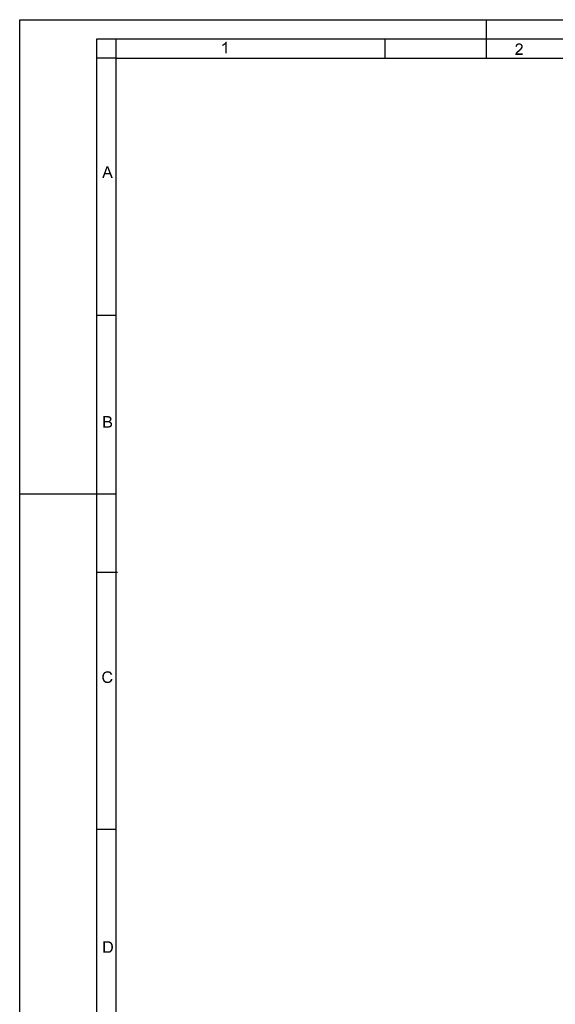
# Paper-space layout '61767N-2-A-2_1_2' of a CAD drawing. Header units: millimetres. Extents: x 0 to 594, y 1 to 420.
# Tile 2 of 83: x 0 to 139, y 165 to 420. Entities that reach past the tile are written whole.
import ezdxf

# ---------------------------------------------------------------- set-up
doc = ezdxf.new("R2010")
doc.units = ezdxf.units.MM
doc.header["$LTSCALE"] = 32.67
doc.layers.add('61767N-2-A-2_DXF_FORMAT', color=7, linetype='CONTINUOUS')

psp = doc.layouts.new('61767N-2-A-2_1_2')

# ---------------------------------------------------------------- linework, layer by layer
at = {"layer": '61767N-2-A-2_DXF_FORMAT', "color": 2, "linetype": 'Continuous'}
for p, q in [((0, 0.5605), (0, 420)), ((0, 420), (594, 420)), ((121, 420), (121, 410)), ((20, 5), (20, 415)), ((20, 415), (589, 415)), ((25, 410), (25, 414.9982)), ((94.875, 410.0061), (94.875, 415)), ((24.9898, 409.9932), (19.9898, 409.9932)), ((20, 343.35), (24.9898, 343.35)), ((0, 297), (25, 297)), ((20, 276.68), (25.341, 276.68)), ((20, 210.01), (24.7476, 210.01))]:
    psp.add_line(p, q, dxfattribs=at)
at = {"layer": '61767N-2-A-2_DXF_FORMAT', "color": 7, "linetype": 'Continuous'}
for p, q in [((25, 10), (25, 410)), ((25, 410), (584, 410))]:
    psp.add_line(p, q, dxfattribs=at)
at = {"layer": '61767N-2-A-2_DXF_FORMAT', "color": 2, "linetype": 'Continuous'}
for points in [[(52.873, 413.6672), (52.9841, 413.756), (53.6952, 414.2672)], [(53.3174, 413.6005), (52.873, 413.6672), (53.6952, 414.2672)], [(52.9841, 413.756), (53.1174, 413.8672), (53.6952, 414.2672)], [(53.1174, 413.8672), (53.2286, 413.956), (53.6952, 414.2672)], [(53.2286, 413.956), (53.3174, 414.0672), (53.6952, 414.2672)], [(53.3174, 414.0672), (53.3841, 414.156), (53.6952, 414.2672)], [(53.3174, 411.2672), (53.3174, 413.6005), (53.6952, 414.2672)], [(53.3174, 411.2672), (53.6952, 414.2672), (53.6952, 411.2672)], [(53.6952, 414.2672), (53.3841, 414.156), (53.4508, 414.2672)], [(130.1296, 413.7307), (128.9296, 413.6418), (129.0629, 413.7307)], [(128.9296, 413.6418), (130.1296, 413.7307), (130.2629, 413.6196)], [(129.974, 413.7973), (129.0629, 413.7307), (129.2184, 413.7973)], [(129.0629, 413.7307), (129.974, 413.7973), (130.1296, 413.7307)], [(129.7962, 413.8418), (129.2184, 413.7973), (129.3962, 413.8418)], [(129.2184, 413.7973), (129.7962, 413.8418), (129.974, 413.7973)], [(129.3962, 413.8418), (129.5962, 413.864), (129.7962, 413.8418)], [(52.5841, 413.5116), (52.7174, 413.5783), (53.3174, 413.6005)], [(52.5841, 413.5116), (53.3174, 413.6005), (53.1619, 413.4672)], [(53.1619, 413.4672), (52.5841, 413.156), (52.5841, 413.5116)], [(53.1619, 413.4672), (52.9619, 413.3338), (52.5841, 413.156)], [(52.9619, 413.3338), (52.7619, 413.2227), (52.5841, 413.156)], [(53.3174, 413.6005), (52.7174, 413.5783), (52.873, 413.6672)], [(128.5962, 410.9973), (128.6184, 411.1084), (130.5518, 411.2418)], [(128.5962, 410.864), (128.5962, 410.9973), (130.5518, 411.2418)], [(128.5962, 410.864), (130.5518, 411.2418), (130.5518, 410.864)], [(129.1518, 411.3307), (129.0851, 411.2418), (128.6184, 411.1084)], [(129.1518, 411.3307), (128.6184, 411.1084), (128.7073, 411.3307)], [(129.0851, 411.2418), (130.5518, 411.2418), (128.6184, 411.1084)], [(129.0184, 413.0862), (128.6407, 412.9973), (128.6629, 413.1751)], [(128.6407, 412.9973), (129.0184, 413.0862), (129.0184, 412.9529)], [(129.1073, 413.2862), (128.6629, 413.1751), (128.7296, 413.3529)], [(129.1073, 413.2862), (129.0407, 413.1973), (128.6629, 413.1751)], [(128.6629, 413.1751), (129.0407, 413.1973), (129.0184, 413.0862)], [(129.3073, 411.4862), (128.7073, 411.3307), (128.8407, 411.5307)], [(129.3073, 411.4862), (129.2407, 411.4196), (128.7073, 411.3307)], [(128.7073, 411.3307), (129.2407, 411.4196), (129.1518, 411.3307)], [(129.3518, 413.5084), (129.2407, 413.4418), (128.7296, 413.3529)], [(129.3518, 413.5084), (128.7296, 413.3529), (128.8184, 413.5084)], [(129.2407, 413.4418), (129.174, 413.3751), (128.7296, 413.3529)], [(128.7296, 413.3529), (129.174, 413.3751), (129.1073, 413.2862)], [(130.2629, 413.6196), (128.8184, 413.5084), (128.9296, 413.6418)], [(130.2629, 413.6196), (129.5962, 413.5529), (128.8184, 413.5084)], [(129.5962, 413.5529), (129.4629, 413.5307), (128.8184, 413.5084)], [(128.8184, 413.5084), (129.4629, 413.5307), (129.3518, 413.5084)], [(129.3962, 411.5751), (128.8407, 411.5307), (128.9296, 411.6196)], [(128.8407, 411.5307), (129.3962, 411.5751), (129.3073, 411.4862)], [(129.5296, 411.664), (128.9296, 411.6196), (129.0407, 411.7307)], [(128.9296, 411.6196), (129.5296, 411.664), (129.3962, 411.5751)], [(129.6629, 411.7973), (129.0407, 411.7307), (129.174, 411.864)], [(129.0407, 411.7307), (129.6629, 411.7973), (129.5296, 411.664)], [(129.8407, 411.9529), (129.174, 411.864), (129.3073, 411.9751)], [(129.174, 411.864), (129.8407, 411.9529), (129.6629, 411.7973)], [(129.9962, 412.0862), (129.3073, 411.9751), (129.4407, 412.0862)], [(129.3073, 411.9751), (129.9962, 412.0862), (129.8407, 411.9529)], [(129.4407, 412.0862), (129.5296, 412.1751), (130.1296, 412.2196)], [(129.4407, 412.0862), (130.1296, 412.2196), (129.9962, 412.0862)], [(130.1296, 412.2196), (129.5296, 412.1751), (129.6407, 412.264)], [(129.7073, 413.5307), (129.5962, 413.5529), (130.2629, 413.6196)], [(130.2184, 412.3084), (129.6407, 412.264), (129.7296, 412.3529)], [(129.6407, 412.264), (130.2184, 412.3084), (130.1296, 412.2196)], [(129.8184, 413.5084), (129.7073, 413.5307), (130.2629, 413.6196)], [(130.2851, 412.4196), (129.7296, 412.3529), (129.7962, 412.4196)], [(129.7296, 412.3529), (130.2851, 412.4196), (130.2184, 412.3084)], [(129.7962, 412.4196), (129.8629, 412.4862), (130.3518, 412.5084)], [(129.7962, 412.4196), (130.3518, 412.5084), (130.2851, 412.4196)], [(129.8184, 413.5084), (130.2629, 413.6196), (130.374, 413.4862)], [(130.374, 413.4862), (129.9073, 413.464), (129.8184, 413.5084)], [(130.3518, 412.5084), (129.8629, 412.4862), (129.9296, 412.5529)], [(129.9962, 413.3973), (129.9073, 413.464), (130.374, 413.4862)], [(130.4184, 412.5973), (129.9296, 412.5529), (129.974, 412.6196)], [(129.9296, 412.5529), (130.4184, 412.5973), (130.3518, 412.5084)], [(130.4407, 412.6862), (129.974, 412.6196), (130.0407, 412.7307)], [(129.974, 412.6196), (130.4407, 412.6862), (130.4184, 412.5973)], [(129.9962, 413.3973), (130.374, 413.4862), (130.4629, 413.3529)], [(130.4629, 413.3529), (130.0629, 413.3307), (129.9962, 413.3973)], [(130.0407, 412.7307), (130.1073, 412.8418), (130.5073, 412.864)], [(130.0407, 412.7307), (130.5073, 412.864), (130.4407, 412.6862)], [(130.1073, 413.2418), (130.0629, 413.3307), (130.4629, 413.3529)], [(130.1073, 413.2418), (130.4629, 413.3529), (130.5073, 413.1973)], [(130.5073, 413.1973), (130.1296, 413.1529), (130.1073, 413.2418)], [(130.5073, 412.864), (130.1073, 412.8418), (130.1296, 412.9307)], [(130.1518, 413.0418), (130.1296, 413.1529), (130.5073, 413.1973)], [(130.5296, 413.0196), (130.1296, 412.9307), (130.1518, 413.0418)], [(130.1296, 412.9307), (130.5296, 413.0196), (130.5073, 412.864)], [(130.1518, 413.0418), (130.5073, 413.1973), (130.5296, 413.0196)], [(22.7488, 381.6244), (21.4154, 378.9355), (22.5266, 381.9355)], [(22.7488, 381.6244), (22.6599, 381.3133), (21.4154, 378.9355)], [(22.6599, 381.3133), (22.571, 381.0244), (21.4154, 378.9355)], [(22.571, 381.0244), (22.2599, 380.2022), (21.4154, 378.9355)], [(22.5266, 381.9355), (22.971, 381.9355), (22.7488, 381.6244)], [(22.7932, 381.4911), (22.7488, 381.6244), (22.971, 381.9355)], [(22.8599, 381.3355), (22.7932, 381.4911), (22.971, 381.9355)], [(22.9043, 381.1577), (22.8599, 381.3355), (22.971, 381.9355)], [(22.971, 380.98), (22.9043, 381.1577), (22.971, 381.9355)], [(23.2821, 380.2022), (22.971, 380.98), (22.971, 381.9355)], [(23.3932, 379.8688), (23.2821, 380.2022), (22.971, 381.9355)], [(23.7488, 378.9355), (23.3932, 379.8688), (22.971, 381.9355)], [(23.7488, 378.9355), (22.971, 381.9355), (24.171, 378.9355)], [(22.2599, 380.2022), (22.1488, 379.8688), (21.4154, 378.9355)], [(21.4154, 378.9355), (22.1488, 379.8688), (21.8377, 378.9355)], [(22.2599, 380.2022), (23.2821, 380.2022), (22.1488, 379.8688)], [(23.3932, 379.8688), (22.1488, 379.8688), (23.2821, 380.2022)], [(21.7266, 317.195), (22.8377, 317.195), (22.1266, 316.8394)], [(22.1266, 316.8394), (21.7266, 314.195), (21.7266, 317.195)], [(22.1266, 316.8394), (22.1266, 315.9283), (21.7266, 314.195)], [(22.8377, 317.195), (22.9932, 317.1727), (22.1266, 316.8394)], [(22.9932, 317.1727), (23.1488, 317.1505), (22.1266, 316.8394)], [(23.1488, 317.1505), (23.2821, 317.1283), (22.1266, 316.8394)], [(23.2821, 317.1283), (23.3932, 317.0838), (22.1266, 316.8394)], [(23.3932, 317.0838), (23.4821, 317.0394), (22.1266, 316.8394)], [(23.4821, 317.0394), (23.571, 316.9727), (22.1266, 316.8394)], [(23.571, 316.9727), (23.6377, 316.9061), (22.1266, 316.8394)], [(22.7043, 316.8394), (22.1266, 316.8394), (23.6377, 316.9061)], [(22.8599, 316.8172), (22.7043, 316.8394), (23.6377, 316.9061)], [(22.971, 316.8172), (22.8599, 316.8172), (23.6377, 316.9061)], [(22.971, 316.8172), (23.6377, 316.9061), (23.7043, 316.8172)], [(23.7043, 316.8172), (23.0821, 316.795), (22.971, 316.8172)], [(23.1488, 316.795), (23.0821, 316.795), (23.7043, 316.8172)], [(23.2154, 316.7505), (23.1488, 316.795), (23.7043, 316.8172)], [(23.2599, 316.7283), (23.2154, 316.7505), (23.7043, 316.8172)], [(23.2599, 316.7283), (23.7043, 316.8172), (23.771, 316.7283)], [(23.771, 316.7283), (23.3266, 316.6838), (23.2599, 316.7283)], [(23.3488, 316.6394), (23.3266, 316.6838), (23.771, 316.7283)], [(23.3488, 316.6394), (23.771, 316.7283), (23.7932, 316.6172)], [(22.1266, 315.9283), (22.1266, 315.5727), (21.7266, 314.195)], [(22.1266, 315.5727), (22.1266, 314.5505), (21.7266, 314.195)], [(23.1488, 314.5505), (23.7932, 314.5061), (21.7266, 314.195)], [(23.0821, 314.5505), (23.1488, 314.5505), (21.7266, 314.195)], [(23.0377, 314.5505), (23.0821, 314.5505), (21.7266, 314.195)], [(22.9488, 314.5505), (23.0377, 314.5505), (21.7266, 314.195)], [(22.8599, 314.5505), (22.9488, 314.5505), (21.7266, 314.195)], [(22.1266, 314.5505), (22.8599, 314.5505), (21.7266, 314.195)], [(23.7932, 314.5061), (23.7266, 314.4394), (21.7266, 314.195)], [(23.7266, 314.4394), (23.6821, 314.3727), (21.7266, 314.195)], [(23.6821, 314.3727), (23.5932, 314.3283), (21.7266, 314.195)], [(23.5932, 314.3283), (23.5266, 314.3061), (21.7266, 314.195)], [(23.5266, 314.3061), (23.4377, 314.2616), (21.7266, 314.195)], [(23.4377, 314.2616), (23.3488, 314.2394), (21.7266, 314.195)], [(23.3488, 314.2394), (23.2377, 314.2172), (21.7266, 314.195)], [(22.8599, 314.195), (21.7266, 314.195), (23.2377, 314.2172)], [(23.0599, 315.9283), (23.5932, 315.9061), (22.1266, 315.5727)], [(22.971, 315.9283), (23.0599, 315.9283), (22.1266, 315.5727)], [(22.8821, 315.9283), (22.971, 315.9283), (22.1266, 315.5727)], [(22.7488, 315.9283), (22.8821, 315.9283), (22.1266, 315.5727)], [(22.1266, 315.9283), (22.7488, 315.9283), (22.1266, 315.5727)], [(23.5932, 315.9061), (23.5043, 315.8394), (22.1266, 315.5727)], [(23.5043, 315.8394), (23.3932, 315.795), (22.1266, 315.5727)], [(23.3932, 315.795), (23.5266, 315.7283), (22.1266, 315.5727)], [(23.5266, 315.7283), (23.6377, 315.6838), (22.1266, 315.5727)], [(23.6377, 315.6838), (23.7488, 315.595), (22.1266, 315.5727)], [(22.7932, 315.5727), (22.1266, 315.5727), (23.7488, 315.595)], [(22.9266, 315.5505), (22.7932, 315.5727), (23.7488, 315.595)], [(22.9932, 314.195), (22.8599, 314.195), (23.2377, 314.2172)], [(23.0377, 315.5505), (22.9266, 315.5505), (23.7488, 315.595)], [(22.9932, 314.195), (23.2377, 314.2172), (23.1266, 314.195)], [(23.1488, 315.5283), (23.0377, 315.5505), (23.7488, 315.595)], [(23.0599, 315.9283), (23.1266, 315.9505), (23.6599, 315.9727)], [(23.0599, 315.9283), (23.6599, 315.9727), (23.5932, 315.9061)], [(23.6599, 315.9727), (23.1266, 315.9505), (23.1932, 315.9727)], [(23.2377, 315.5061), (23.1488, 315.5283), (23.7488, 315.595)], [(23.8377, 314.5727), (23.1488, 314.5505), (23.2599, 314.595)], [(23.1488, 314.5505), (23.8377, 314.5727), (23.7932, 314.5061)], [(23.1932, 315.9727), (23.2599, 316.0172), (23.7266, 316.0616)], [(23.1932, 315.9727), (23.7266, 316.0616), (23.6599, 315.9727)], [(23.2377, 315.5061), (23.7488, 315.595), (23.8377, 315.5061)], [(23.8377, 315.5061), (23.3043, 315.4838), (23.2377, 315.5061)], [(23.7266, 316.0616), (23.2599, 316.0172), (23.3043, 316.0616)], [(23.2599, 314.595), (23.371, 314.6394), (23.8821, 314.6616)], [(23.2599, 314.595), (23.8821, 314.6616), (23.8377, 314.5727)], [(23.3043, 316.0616), (23.3488, 316.1061), (23.771, 316.1505)], [(23.3043, 316.0616), (23.771, 316.1505), (23.7266, 316.0616)], [(23.371, 315.4394), (23.3043, 315.4838), (23.8377, 315.5061)], [(23.7932, 316.6172), (23.4154, 316.5061), (23.3488, 316.6394)], [(23.771, 316.1505), (23.3488, 316.1061), (23.3932, 316.1505)], [(23.371, 315.4394), (23.8377, 315.5061), (23.9043, 315.4172)], [(23.9043, 315.4172), (23.4377, 315.395), (23.371, 315.4394)], [(23.8821, 314.6616), (23.371, 314.6394), (23.4599, 314.7061)], [(23.3932, 316.1505), (23.4154, 316.2172), (23.7932, 316.2394)], [(23.3932, 316.1505), (23.7932, 316.2394), (23.771, 316.1505)], [(23.7932, 316.6172), (23.8154, 316.5283), (23.4154, 316.5061)], [(23.4154, 316.5061), (23.8154, 316.5283), (23.8377, 316.4172)], [(23.8377, 316.4172), (23.4377, 316.3727), (23.4154, 316.5061)], [(23.8154, 316.3283), (23.4154, 316.2838), (23.4377, 316.3727)], [(23.4154, 316.2838), (23.8154, 316.3283), (23.7932, 316.2394)], [(23.7932, 316.2394), (23.4154, 316.2172), (23.4154, 316.2838)], [(23.4377, 316.3727), (23.8377, 316.4172), (23.8154, 316.3283)], [(23.4821, 315.3505), (23.4377, 315.395), (23.9043, 315.4172)], [(23.9266, 314.7505), (23.4599, 314.7061), (23.5266, 314.795)], [(23.4599, 314.7061), (23.9266, 314.7505), (23.8821, 314.6616)], [(23.4821, 315.3505), (23.9043, 315.4172), (23.9488, 315.3061)], [(23.9488, 315.3061), (23.5266, 315.2838), (23.4821, 315.3505)], [(23.5488, 315.2172), (23.5266, 315.2838), (23.9488, 315.3061)], [(23.971, 314.8616), (23.5266, 314.795), (23.571, 314.9283)], [(23.5266, 314.795), (23.971, 314.8616), (23.9266, 314.7505)], [(23.5488, 315.2172), (23.9488, 315.3061), (23.971, 315.1727)], [(23.971, 315.1727), (23.571, 315.1283), (23.5488, 315.2172)], [(23.5932, 315.0616), (23.571, 315.1283), (23.971, 315.1727)], [(23.9932, 315.0616), (23.971, 314.9505), (23.571, 314.9283)], [(23.9932, 315.0616), (23.571, 314.9283), (23.5932, 315.0616)], [(23.571, 314.9283), (23.971, 314.9505), (23.971, 314.8616)], [(23.5932, 315.0616), (23.971, 315.1727), (23.9932, 315.0616)], [(22.0537, 250.3164), (21.9649, 250.183), (21.5204, 250.1164)], [(22.0537, 250.3164), (21.5204, 250.1164), (21.6093, 250.3164)], [(22.1426, 250.4053), (21.6093, 250.3164), (21.6982, 250.4719)], [(21.6093, 250.3164), (22.1426, 250.4053), (22.0537, 250.3164)], [(22.3649, 250.5608), (21.6982, 250.4719), (21.8093, 250.6053)], [(22.3649, 250.5608), (22.2315, 250.4941), (21.6982, 250.4719)], [(21.6982, 250.4719), (22.2315, 250.4941), (22.1426, 250.4053)], [(22.8093, 250.6719), (21.8093, 250.6053), (21.9426, 250.7386)], [(22.8093, 250.6719), (22.6537, 250.6497), (21.8093, 250.6053)], [(22.6537, 250.6497), (22.4982, 250.6275), (21.8093, 250.6053)], [(21.8093, 250.6053), (22.4982, 250.6275), (22.3649, 250.5608)], [(23.5871, 250.783), (21.9426, 250.7386), (22.0982, 250.8275)], [(22.8093, 250.6719), (21.9426, 250.7386), (23.5871, 250.783)], [(23.4315, 250.8941), (22.0982, 250.8275), (22.276, 250.9164)], [(22.0982, 250.8275), (23.4315, 250.8941), (23.5871, 250.783)], [(23.2537, 250.9608), (22.276, 250.9164), (22.4537, 250.9608)], [(22.276, 250.9164), (23.2537, 250.9608), (23.4315, 250.8941)], [(23.0537, 251.0053), (22.4537, 250.9608), (22.6315, 251.0053)], [(22.4537, 250.9608), (23.0537, 251.0053), (23.2537, 250.9608)], [(22.6315, 251.0053), (22.8315, 251.0275), (23.0537, 251.0053)], [(22.9649, 250.6497), (22.8093, 250.6719), (23.5871, 250.783)], [(22.9649, 250.6497), (23.5871, 250.783), (23.7426, 250.6497)], [(23.7426, 250.6497), (23.0982, 250.6275), (22.9649, 250.6497)], [(23.2093, 250.583), (23.0982, 250.6275), (23.7426, 250.6497)], [(23.3204, 250.5164), (23.2093, 250.583), (23.7426, 250.6497)], [(23.3204, 250.5164), (23.7426, 250.6497), (23.8537, 250.5164)], [(23.8537, 250.5164), (23.4093, 250.4275), (23.3204, 250.5164)], [(23.4093, 250.4275), (23.8537, 250.5164), (23.9426, 250.3386)], [(23.9426, 250.3386), (23.4982, 250.3164), (23.4093, 250.4275)], [(23.5649, 250.2053), (23.4982, 250.3164), (23.9426, 250.3386)], [(23.5649, 250.2053), (23.9426, 250.3386), (24.0315, 250.1386)], [(21.876, 249.9164), (21.4315, 249.7164), (21.476, 249.9386)], [(21.876, 249.9164), (21.8537, 249.783), (21.4315, 249.7164)], [(21.4315, 249.7164), (21.8537, 249.783), (21.8315, 249.6497)], [(21.8315, 249.6497), (21.4315, 249.4941), (21.4315, 249.7164)], [(21.4315, 249.4941), (21.8315, 249.6497), (21.8315, 249.4941)], [(21.8315, 249.4941), (21.8315, 249.3164), (21.4315, 249.2941)], [(21.8315, 249.4941), (21.4315, 249.2941), (21.4315, 249.4941)], [(21.4315, 249.2941), (21.8315, 249.3164), (21.8537, 249.1386)], [(21.8537, 249.1386), (21.4537, 249.0719), (21.4315, 249.2941)], [(21.4537, 249.0719), (21.8537, 249.1386), (21.876, 248.983)], [(21.876, 248.983), (21.5204, 248.8941), (21.4537, 249.0719)], [(21.9204, 250.0719), (21.476, 249.9386), (21.5204, 250.1164)], [(21.476, 249.9386), (21.9204, 250.0719), (21.876, 249.9164)], [(21.5204, 250.1164), (21.9649, 250.183), (21.9204, 250.0719)], [(21.5204, 248.8941), (21.876, 248.983), (21.9426, 248.8497)], [(21.9426, 248.8497), (21.5871, 248.6941), (21.5204, 248.8941)], [(21.9426, 248.8497), (21.9871, 248.7164), (21.5871, 248.6941)], [(21.5871, 248.6941), (21.9871, 248.7164), (22.076, 248.6053)], [(22.076, 248.6053), (21.676, 248.5164), (21.5871, 248.6941)], [(21.676, 248.5164), (22.076, 248.6053), (22.1649, 248.4941)], [(22.1649, 248.4941), (21.7871, 248.3608), (21.676, 248.5164)], [(22.1649, 248.4941), (22.276, 248.4275), (21.7871, 248.3608)], [(21.7871, 248.3608), (22.276, 248.4275), (22.4093, 248.3608)], [(22.4093, 248.3608), (21.8982, 248.2275), (21.7871, 248.3608)], [(22.4093, 248.3608), (22.5426, 248.3164), (21.8982, 248.2275)], [(21.8982, 248.2275), (22.9649, 248.2941), (23.7871, 248.3386)], [(21.8982, 248.2275), (23.7871, 248.3386), (23.6315, 248.183)], [(22.5426, 248.3164), (22.6537, 248.2941), (21.8982, 248.2275)], [(22.8093, 248.2941), (22.9649, 248.2941), (21.8982, 248.2275)], [(22.6537, 248.2941), (22.8093, 248.2941), (21.8982, 248.2275)], [(23.6315, 248.183), (22.0537, 248.1164), (21.8982, 248.2275)], [(22.0537, 248.1164), (23.6315, 248.183), (23.4537, 248.0719)], [(23.4537, 248.0719), (22.2093, 248.0275), (22.0537, 248.1164)], [(22.3871, 247.983), (22.2093, 248.0275), (23.4537, 248.0719)], [(22.3871, 247.983), (23.4537, 248.0719), (23.276, 247.983)], [(23.276, 247.983), (22.6093, 247.9608), (22.3871, 247.983)], [(22.6093, 247.9608), (23.276, 247.983), (23.076, 247.9608)], [(23.076, 247.9608), (22.8315, 247.9386), (22.6093, 247.9608)], [(23.7871, 248.3386), (22.9649, 248.2941), (23.1204, 248.3386)], [(23.1204, 248.3386), (23.2537, 248.383), (23.9204, 248.4941)], [(23.1204, 248.3386), (23.9204, 248.4941), (23.7871, 248.3386)], [(23.2537, 248.383), (23.3649, 248.4719), (23.9204, 248.4941)], [(23.9204, 248.4941), (23.3649, 248.4719), (23.476, 248.583)], [(24.0093, 248.6941), (23.476, 248.583), (23.5649, 248.7164)], [(23.476, 248.583), (24.0093, 248.6941), (23.9204, 248.4941)], [(24.0315, 250.1386), (23.6315, 250.0497), (23.5649, 250.2053)], [(23.5649, 248.7164), (23.6315, 248.8497), (24.0982, 248.9386)], [(23.5649, 248.7164), (24.0982, 248.9386), (24.0093, 248.6941)], [(24.0982, 248.9386), (23.6315, 248.8497), (23.6982, 249.0275)], [(21.72, 180.9662), (22.7423, 180.9662), (22.12, 180.6107)], [(22.12, 180.6107), (21.72, 177.9662), (21.72, 180.9662)], [(22.12, 180.6107), (22.12, 178.3218), (21.72, 177.9662)], [(22.7423, 180.9662), (22.92, 180.944), (22.12, 180.6107)], [(23.0534, 180.944), (23.1867, 180.9218), (22.12, 180.6107)], [(22.92, 180.944), (23.0534, 180.944), (22.12, 180.6107)], [(23.2756, 180.9218), (23.4089, 180.8773), (22.12, 180.6107)], [(23.1867, 180.9218), (23.2756, 180.9218), (22.12, 180.6107)], [(23.4089, 180.8773), (23.52, 180.8329), (22.12, 180.6107)], [(23.52, 180.8329), (23.6311, 180.7662), (22.12, 180.6107)], [(23.6311, 180.7662), (23.72, 180.6995), (22.12, 180.6107)], [(22.7423, 180.6107), (22.12, 180.6107), (23.72, 180.6995)], [(22.92, 180.5884), (22.7423, 180.6107), (23.72, 180.6995)], [(23.0534, 180.5884), (22.92, 180.5884), (23.72, 180.6995)], [(23.0534, 180.5884), (23.72, 180.6995), (23.8311, 180.5884)], [(23.8311, 180.5884), (23.1645, 180.5662), (23.0534, 180.5884)], [(23.2534, 180.544), (23.1645, 180.5662), (23.8311, 180.5884)], [(23.3645, 180.4773), (23.2534, 180.544), (23.8311, 180.5884)], [(23.3645, 180.4773), (23.8311, 180.5884), (23.9423, 180.4773)], [(23.9423, 180.4773), (23.4756, 180.4107), (23.3645, 180.4773)], [(23.4756, 180.4107), (23.9423, 180.4773), (24.0089, 180.344)], [(24.0089, 180.344), (23.5645, 180.3218), (23.4756, 180.4107)], [(23.6311, 180.2107), (23.5645, 180.3218), (24.0089, 180.344)], [(23.6311, 180.2107), (24.0089, 180.344), (24.0756, 180.1884)], [(24.0756, 180.1884), (23.72, 180.0551), (23.6311, 180.2107)], [(24.0756, 178.744), (23.6311, 178.6773), (23.6756, 178.7884)], [(24.12, 178.8551), (23.6756, 178.7884), (23.72, 178.8995)], [(23.6756, 178.7884), (24.12, 178.8551), (24.0756, 178.744)], [(23.72, 180.0551), (24.0756, 180.1884), (24.1423, 180.0329)], [(24.1423, 180.0329), (23.7645, 179.8995), (23.72, 180.0551)], [(24.1423, 179.0107), (23.72, 178.8995), (23.7645, 179.0329)], [(23.72, 178.8995), (24.1423, 179.0107), (24.12, 178.8551)], [(23.7645, 179.8995), (24.1423, 180.0329), (24.1645, 179.8551)], [(24.1645, 179.8551), (23.7867, 179.6995), (23.7645, 179.8995)], [(24.1867, 179.144), (23.7645, 179.0329), (23.7867, 179.1662)], [(23.7645, 179.0329), (24.1867, 179.144), (24.1423, 179.0107)], [(23.7867, 179.6995), (24.1645, 179.8551), (24.1867, 179.6773)], [(24.1867, 179.6773), (23.8089, 179.4773), (23.7867, 179.6995)], [(24.2089, 179.4773), (23.7867, 179.3218), (23.8089, 179.4773)], [(23.7867, 179.3218), (24.2089, 179.4773), (24.1867, 179.2995)], [(24.1867, 179.2995), (23.7867, 179.1662), (23.7867, 179.3218)], [(23.7867, 179.1662), (24.1867, 179.2995), (24.1867, 179.144)], [(23.8089, 179.4773), (24.1867, 179.6773), (24.2089, 179.4773)], [(23.0311, 178.3218), (23.7867, 178.2773), (21.72, 177.9662)], [(22.8978, 178.3218), (23.0311, 178.3218), (21.72, 177.9662)], [(22.7645, 178.3218), (22.8978, 178.3218), (21.72, 177.9662)], [(22.12, 178.3218), (22.7645, 178.3218), (21.72, 177.9662)], [(23.7867, 178.2773), (23.6311, 178.1662), (21.72, 177.9662)], [(23.6311, 178.1662), (23.4756, 178.0773), (21.72, 177.9662)], [(23.4756, 178.0773), (23.2756, 178.0107), (21.72, 177.9662)], [(22.7867, 177.9662), (21.72, 177.9662), (23.2756, 178.0107)], [(22.7867, 177.9662), (23.2756, 178.0107), (23.0534, 177.9662)], [(23.0311, 178.3218), (23.1423, 178.344), (23.92, 178.4329)], [(23.0311, 178.3218), (23.92, 178.4329), (23.7867, 178.2773)], [(23.1423, 178.344), (23.2311, 178.3662), (23.92, 178.4329)], [(23.2311, 178.3662), (23.2978, 178.3884), (23.92, 178.4329)], [(23.92, 178.4329), (23.2978, 178.3884), (23.3867, 178.4329)], [(23.3867, 178.4329), (23.4311, 178.4773), (23.9645, 178.5218)], [(23.3867, 178.4329), (23.9645, 178.5218), (23.92, 178.4329)], [(23.9645, 178.5218), (23.4311, 178.4773), (23.4978, 178.5218)], [(23.4978, 178.5218), (23.5645, 178.5884), (24.0311, 178.6329)], [(23.4978, 178.5218), (24.0311, 178.6329), (23.9645, 178.5218)], [(24.0311, 178.6329), (23.5645, 178.5884), (23.6311, 178.6773)], [(23.6311, 178.6773), (24.0756, 178.744), (24.0311, 178.6329)]]:
    psp.add_solid(points, dxfattribs=at)

doc.saveas('drawing.dxf')
